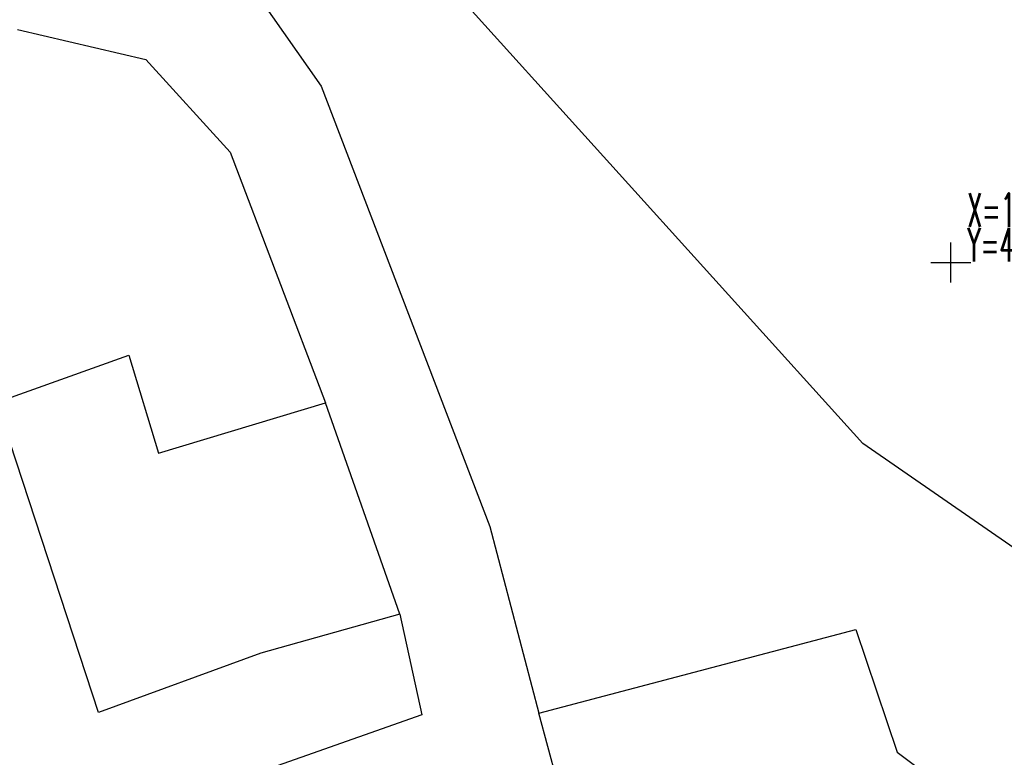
# Model space of a CAD drawing. Header units: millimetres. Extents: x 135944 to 142000, y 454200 to 456692.
# Tile 135 of 185: x 137007 to 137105, y 456500 to 456574. Entities that reach past the tile are written whole.
import ezdxf
from ezdxf.enums import TextEntityAlignment as Align

# ---------------------------------------------------------------- set-up
doc = ezdxf.new("R2010")
doc.units = ezdxf.units.MM
doc.layers.get('0').update_dxf_attribs({"color": 251})
doc.layers.add('TotaalGBKN2013X$0$Contouren', color=251, linetype='Continuous')
doc.styles.add('TotaalGBKN2013X$0$GBKN binnenstad 2009$0$TXT', font='txt.shx')

msp = doc.modelspace()

# ---------------------------------------------------------------- linework, layer by layer
for p, q in [((137100, 456550), (137100, 456552)), ((137098, 456550), (137100, 456550)), ((137100, 456550), (137102, 456550)), ((137100, 456548), (137100, 456550))]:
    msp.add_line(p, q)
at = {"layer": 'TotaalGBKN2013X$0$Contouren'}
for p, q in [((137091.162, 456531.869), (137036.442, 456592.465)), ((137028.284, 456580.09), (137036.975, 456567.655)), ((137006.551, 456573.329), (137019.402, 456570.298)), ((137019.402, 456570.298), (137027.868, 456561.034)), ((137036.975, 456567.655), (137053.831, 456523.551)), ((137027.868, 456561.034), (137037.396, 456535.954)), ((137004.49, 456535.987), (137017.705, 456540.716)), ((137017.705, 456540.716), (137020.665, 456530.91)), ((137014.674, 456504.95), (137004.49, 456535.987)), ((137020.665, 456530.91), (137037.396, 456535.954)), ((137044.823, 456514.795), (137037.396, 456535.954)), ((137106.743, 456521.084), (137091.162, 456531.869)), ((137053.831, 456523.551), (137058.761, 456504.881)), ((137044.823, 456514.795), (137030.919, 456510.891)), ((137044.823, 456514.795), (137047.037, 456504.715)), ((137058.761, 456504.881), (137090.473, 456513.239)), ((137090.473, 456513.239), (137094.609, 456500.964)), ((137030.919, 456510.891), (137014.674, 456504.95)), ((137047.037, 456504.715), (136965.329, 456475.975)), ((137064.417, 456483.989), (137058.761, 456504.881)), ((137094.609, 456500.964), (137102.982, 456494.779))]:
    msp.add_line(p, q, dxfattribs=at)

# ---------------------------------------------------------------- texts
at = {"style": 'TotaalGBKN2013X$0$GBKN binnenstad 2009$0$TXT', "width": 0.5}
for s, p in [('X=137100.0000', (137101.652, 456556.937)), ('Y=456550.0000', (137101.652, 456553.461))]:
    msp.add_text(s, height=3.375, dxfattribs=at).set_placement(p, align=Align.TOP_LEFT)

doc.saveas('drawing.dxf')
